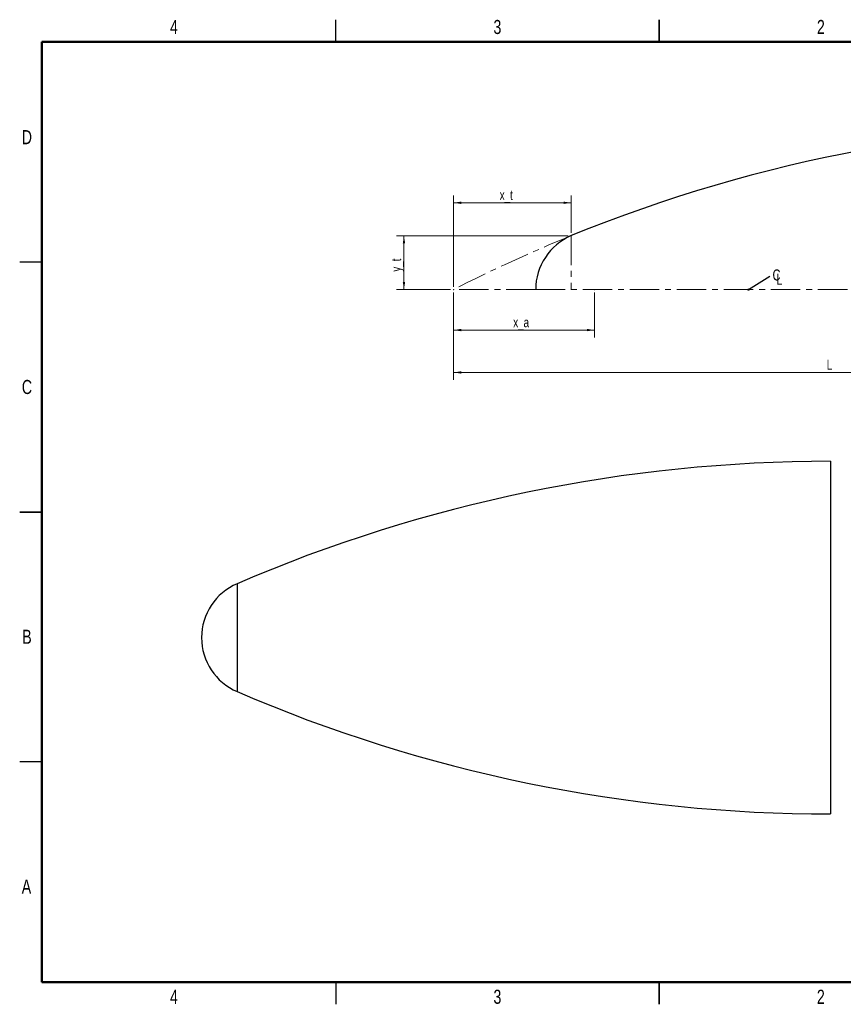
# Model space of a CAD drawing. Header units: inches. Extents: x 0.1 to 21.9, y 0.1 to 16.9.
# Tile 1 of 2: x 0.1 to 14.1, y 0.1 to 16.9. Entities that reach past the tile are written whole.
import ezdxf

# ---------------------------------------------------------------- set-up
doc = ezdxf.new("R2010")
doc.units = ezdxf.units.IN
doc.header["$MEASUREMENT"] = 0
doc.header["$PDSIZE"] = -1
doc.linetypes.add('CENTERX2', pattern=[0.8, 0.5, -0.1, 0.1, -0.1])
doc.styles.add('SLDTEXTSTYLE0', font='TXT', dxfattribs={"width": 0.75})
doc.dimstyles.new('SLDDIMSTYLE0', dxfattribs={"dimtxt": 0.18, "dimasz": 0.04, "dimexe": 0, "dimexo": 0.0625, "dimgap": 0, "dimtad": 0, "dimtih": 1, "dimtoh": 1, "dimdec": 0, "dimrnd": 1e-09, "dimzin": 0, "dimdsep": 46, "dimtxsty": 'Standard', "dimblk1": 'DOT', "dimblk2": 'DOT', "dimsah": 1, "dimcen": 0.09, "dimadec": 0, "dimazin": 0, "dimtfac": 0.04, "dimtdec": 0, "dimtofl": 0, "dimtmove": 0, "dimatfit": 3, "dimldrblk": 'DOT', "dimfxl": 1, "dimfrac": 2, "dimtolj": 1, "dimtzin": 0, "dimarcsym": 0})

# ---------------------------------------------------------------- blocks, each defined once
blk = doc.blocks.new('SW_BLOCK_DIMENSION_0')
at = {"color": 0, "linetype": 'Continuous', "lineweight": 0}
for p, q in [((-1.015, 0.638), (-1.015, -0.125)), ((1.382, 0.638), (1.382, -0.125)), ((-1.015, 0), (1.382, 0))]:
    blk.add_line(p, q, dxfattribs=at)
for points in [[(-1.015, 0), (-0.885, -0.02), (-0.885, 0.02)], [(1.382, 0), (1.252, 0.02), (1.252, -0.02)]]:
    blk.add_solid(points, dxfattribs=at)
at = {"color": 0, "linetype": 'Continuous', "lineweight": 0, "insert": (0, 0.215), "char_height": 0.1667, "attachment_point": 1, "style": 'SLDTEXTSTYLE0'}
blk.add_mtext('x_a', dxfattribs=at)
blk = doc.blocks.new('SW_BLOCK_DIMENSION_1')
at = {"color": 0, "linetype": 'Continuous', "lineweight": 0}
for p, q in [((-0.785, -1.428), (-0.785, 0.125)), ((-0.785, 0), (1.216, 0)), ((1.216, -0.509), (1.216, 0.125))]:
    blk.add_line(p, q, dxfattribs=at)
for points in [[(-0.785, 0), (-0.655, -0.02), (-0.655, 0.02)], [(1.216, 0), (1.086, 0.02), (1.086, -0.02)]]:
    blk.add_solid(points, dxfattribs=at)
at = {"color": 0, "linetype": 'Continuous', "lineweight": 0, "insert": (0, 0.215), "char_height": 0.1667, "attachment_point": 1, "style": 'SLDTEXTSTYLE0'}
blk.add_mtext('x_t', dxfattribs=at)
blk = doc.blocks.new('SW_BLOCK_DIMENSION_2')
at = {"color": 0, "linetype": 'Continuous', "lineweight": 0}
for p, q in [((2.794, 0.612), (-0.125, 0.612)), ((0, -0.306), (0, 0.612)), ((0.794, -0.306), (-0.125, -0.306))]:
    blk.add_line(p, q, dxfattribs=at)
for points in [[(0, 0.612), (-0.02, 0.482), (0.02, 0.482)], [(0, -0.306), (0.02, -0.176), (-0.02, -0.176)]]:
    blk.add_solid(points, dxfattribs=at)
at = {"color": 0, "linetype": 'Continuous', "lineweight": 0, "insert": (-0.215, 0), "char_height": 0.1667, "attachment_point": 1, "rotation": 90, "style": 'SLDTEXTSTYLE0'}
blk.add_mtext('y_t', dxfattribs=at)
blk = doc.blocks.new('SW_BLOCK_DIMENSION_3')
at = {"color": 0, "linetype": 'Continuous', "lineweight": 0}
for p, q in [((-0.618, 1.596), (0.125, 1.596)), ((0, 1.596), (0, -1.206)), ((-0.618, -1.206), (0.125, -1.206))]:
    blk.add_line(p, q, dxfattribs=at)
for points in [[(0, 1.596), (-0.02, 1.466), (0.02, 1.466)], [(0, -1.206), (0.02, -1.076), (-0.02, -1.076)]]:
    blk.add_solid(points, dxfattribs=at)
at = {"color": 0, "linetype": 'Continuous', "lineweight": 0, "insert": (-0.215, 0), "char_height": 0.167, "attachment_point": 1, "rotation": 90, "style": 'SLDTEXTSTYLE0'}
blk.add_mtext('R', dxfattribs=at)
blk = doc.blocks.new('SW_BLOCK_DIMENSION_4')
at = {"color": 0, "linetype": 'Continuous', "lineweight": 0}
for p, q in [((-6.345, 1.359), (-6.345, -0.125)), ((5.747, 1.359), (5.747, -0.125)), ((-6.345, 0), (5.747, 0))]:
    blk.add_line(p, q, dxfattribs=at)
for points in [[(-6.345, 0), (-6.215, -0.02), (-6.215, 0.02)], [(5.747, 0), (5.617, 0.02), (5.617, -0.02)]]:
    blk.add_solid(points, dxfattribs=at)
at = {"color": 0, "linetype": 'Continuous', "lineweight": 0, "insert": (0, 0.215), "char_height": 0.167, "attachment_point": 1, "style": 'SLDTEXTSTYLE0'}
blk.add_mtext('L', dxfattribs=at)
blk = doc.blocks.new('SW_SYMBOL_MOD_CL')
at = {"color": 0, "linetype": 'Continuous', "lineweight": 0, "char_height": 30.8, "attachment_point": 5, "style": 'SLDTEXTSTYLE0'}
for s, insert in [('C', (15.7, 23.6)), ('L', (23.6, 11.8))]:
    blk.add_mtext(s, dxfattribs=dict(at, insert=insert))
blk = doc.blocks.new('SW_NOTE_0')
at = {"color": 0, "linetype": 'Continuous', "lineweight": 0, "xscale": 0.006083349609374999, "yscale": 0.006083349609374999, "zscale": 0.006083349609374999}
blk.add_blockref('SW_SYMBOL_MOD_CL', (0.02, -0.126), dxfattribs=at)
blk = doc.blocks.new('_Dot')
at = {"color": 0, "linetype": 'ByBlock', "lineweight": -2}
blk.add_line((-0.5, 0), (-1, 0), dxfattribs=at)
at = {"color": 0, "linetype": 'ByBlock', "const_width": 0.5}
blk.add_lwpolyline([(-0.25, 0, 1), (0.25, 0, 1)], format="xyb", close=True, dxfattribs=at)
blk = doc.blocks.new('Block1')
at = {"color": 250, "linetype": 'Continuous', "lineweight": 25, "true_color": 0x191924}
blk.add_line((11.241, 5.801), (11.241, 3), dxfattribs=at)
at = {"color": 7, "linetype": 'CENTERX2', "lineweight": 18}
for p, q in [((1.15, 3.918), (1.15, 3)), ((0.546, 3), (-0.851, 3)), ((0.546, 3), (11.241, 3))]:
    blk.add_line(p, q, dxfattribs=at)
at = {"color": 250, "linetype": 'Continuous', "lineweight": 25, "true_color": 0x191924}
for centre, radius, start, end in [((10.777, -19.694), 25.5, 88.9577, 112.1813), ((1.546, 3), 1, 113.3114, 180)]:
    blk.add_arc(centre, radius, start, end, dxfattribs=at)
at = {"color": 7, "linetype": 'CENTERX2', "lineweight": 18}
blk.add_arc((10.777, -19.694), 25.5, 112.1813, 117.1293, dxfattribs=at)
at = {"color": 7, "linetype": 'Continuous', "lineweight": 0}
for p in [(1.15, 3.918), (-0.851, 3), (1.546, 3)]:
    blk.add_point(p, dxfattribs=at)
for name, p in [('SW_BLOCK_DIMENSION_3', (11.909, 4.206)), ('SW_BLOCK_DIMENSION_1', (-0.066, 4.478)), ('SW_BLOCK_DIMENSION_2', (-1.694, 3.306)), ('SW_NOTE_0', (4.526, 3.231)), ('SW_BLOCK_DIMENSION_0', (0.164, 2.312)), ('SW_BLOCK_DIMENSION_4', (5.495, 1.591))]:
    blk.add_blockref(name, p, dxfattribs=at)
blk.add_leader([(4.165, 3), (4.526, 3.231)], dimstyle='SLDDIMSTYLE0', dxfattribs=at)

msp = doc.modelspace()

# ---------------------------------------------------------------- linework, layer by layer
at = {"color": 7, "linetype": 'Continuous', "lineweight": 25}
for p, q in [((5.5, 16.5), (5.5, 16.875)), ((11, 16.5), (11, 16.875)), ((11, 16.875), (11, 16.5)), ((0.5, 12.75), (0.125, 12.75)), ((13.912, 9.363), (13.912, 3.363)), ((0.5, 8.5), (0.125, 8.5)), ((0.125, 8.5), (0.5, 8.5)), ((0.5, 4.25), (0.125, 4.25)), ((5.5, 0.5), (5.5, 0.125)), ((11, 0.5), (11, 0.125)), ((11, 0.125), (11, 0.5))]:
    msp.add_line(p, q, dxfattribs=at)
at = {"color": 7, "linetype": 'Continuous', "lineweight": 50}
for p, q in [((0.5, 0.5), (0.5, 16.5)), ((0.5, 16.5), (21.5, 16.5)), ((21.5, 0.5), (0.5, 0.5))]:
    msp.add_line(p, q, dxfattribs=at)
at = {"color": 8, "linetype": 'Continuous', "lineweight": 25}
msp.add_line((3.821, 7.281), (3.821, 5.445), dxfattribs=at)
at = {"color": 7, "linetype": 'Continuous', "lineweight": 25}
for centre, radius, start, end in [((13.912, -16.137), 25.5, 90, 113.3114), ((4.217, 6.363), 1, 113.3114, 246.6886), ((13.912, 28.863), 25.5, 246.6886, 270)]:
    msp.add_arc(centre, radius, start, end, dxfattribs=at)

# ---------------------------------------------------------------- block references
at = {"color": 7, "linetype": 'Continuous'}
msp.add_blockref('Block1', (8.353, 9.284), dxfattribs=at)

# ---------------------------------------------------------------- texts
at = {"color": 7, "linetype": 'Continuous', "lineweight": 0, "char_height": 0.24, "attachment_point": 2, "style": 'SLDTEXTSTYLE0'}
for s, insert in [('4', (2.748, 16.873)), ('3', (8.248, 16.873)), ('2', (13.748, 16.873)), ('D', (0.247, 14.998)), ('C', (0.248, 10.748)), ('B', (0.248, 6.498)), ('A', (0.24, 2.248)), ('4', (2.748, 0.373)), ('3', (8.248, 0.373)), ('2', (13.748, 0.373))]:
    msp.add_mtext(s, dxfattribs=dict(at, insert=insert))

doc.saveas('drawing.dxf')
